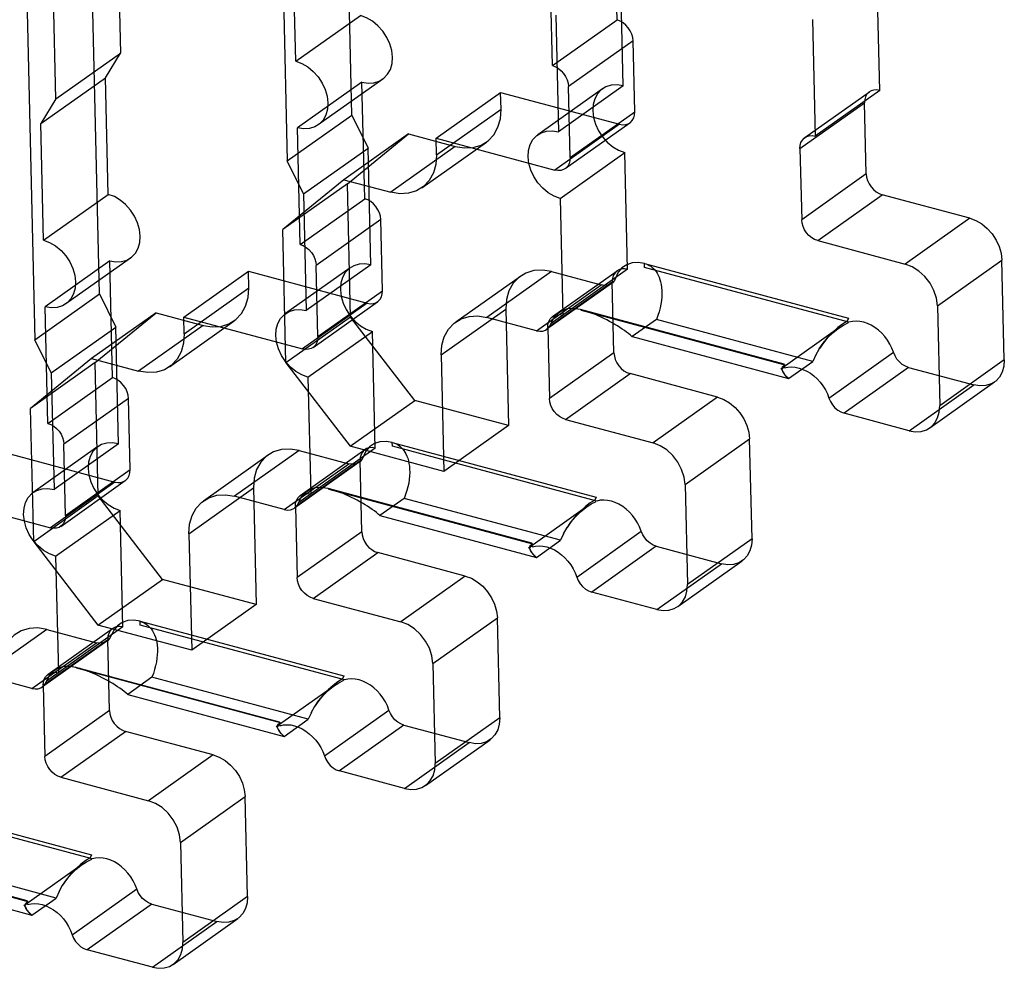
# Model space of a CAD drawing. Header units: millimetres. Extents: x 6 to 414, y 7 to 290.
# Tile 237 of 256: x 170.917 to 171.181, y 148.523 to 148.778. Entities that reach past the tile are written whole.
import ezdxf

# ---------------------------------------------------------------- set-up
doc = ezdxf.new("R2010")
doc.units = ezdxf.units.MM
doc.header["$LTSCALE"] = 23.1
doc.layers.get('0').update_dxf_attribs({"linetype": 'CONTINUOUS'})

msp = doc.modelspace()

# ---------------------------------------------------------------- linework, layer by layer
at = {"color": 6, "linetype": 'Continuous'}
for p, q in [((170.94052, 148.89899), (170.9436, 148.76918)), ((170.92626, 148.75688), (170.92318, 148.88669)), ((171.00577, 148.7525), (171.00312, 148.8644)), ((170.98577, 148.8521), (170.98842, 148.7402)), ((170.93801, 148.70445), (170.93536, 148.81635)), ((171.077, 148.77809), (171.07625, 148.80943)), ((170.91802, 148.80405), (170.92067, 148.69215)), ((170.99073, 148.76698), (170.98999, 148.79831)), ((171.05965, 148.76579), (171.05891, 148.79713)), ((171.07865, 148.76034), (171.0779, 148.79167)), ((171.14756, 148.75916), (171.14682, 148.79049)), ((170.99073, 148.76698), (171.00808, 148.77928)), ((171.06056, 148.77937), (171.0613, 148.74804)), ((171.05965, 148.76579), (171.077, 148.77809)), ((171.12948, 148.77819), (171.13022, 148.74686)), ((171.0813, 148.77249), (171.06396, 148.76019)), ((171.08176, 148.75339), (171.0813, 148.77249)), ((170.92626, 148.75688), (170.9436, 148.76918)), ((170.93958, 148.76256), (170.9436, 148.76918)), ((170.92224, 148.75025), (170.93958, 148.76256)), ((170.94033, 148.73122), (170.93958, 148.76256)), ((171.0085, 148.76137), (170.99116, 148.74907)), ((171.01407, 148.76217), (170.99673, 148.74987)), ((171.00924, 148.73004), (171.0085, 148.76137)), ((171.02839, 148.7463), (171.04574, 148.75861)), ((171.04574, 148.75861), (171.07766, 148.75004)), ((171.04584, 148.75413), (171.04574, 148.75861)), ((171.07307, 148.75955), (171.05573, 148.74724)), ((171.07865, 148.76034), (171.0613, 148.74804)), ((171.06441, 148.74109), (171.06396, 148.76019)), ((171.12743, 148.74646), (171.14478, 148.75876)), ((171.14756, 148.75916), (171.13022, 148.74686)), ((170.92626, 148.75688), (170.92224, 148.75025)), ((171.12613, 148.74351), (171.14347, 148.75581)), ((171.14392, 148.73671), (171.14347, 148.75581)), ((171.0285, 148.74183), (171.04584, 148.75413)), ((171.06441, 148.74109), (171.08176, 148.75339)), ((170.92298, 148.71892), (170.92224, 148.75025)), ((170.98842, 148.7402), (171.00577, 148.7525)), ((171.00577, 148.7525), (171.01015, 148.74362)), ((171.07766, 148.75004), (171.06032, 148.73774)), ((171.0631, 148.73813), (171.08045, 148.75044)), ((170.9919, 148.71774), (170.99116, 148.74907)), ((171.02096, 148.74746), (171.00361, 148.73516)), ((171.00458, 148.73407), (171.02096, 148.74746)), ((171.02096, 148.74746), (171.03356, 148.74408)), ((171.02458, 148.73297), (171.04192, 148.74528)), ((171.02839, 148.7463), (171.06032, 148.73774)), ((171.0285, 148.74183), (171.02839, 148.7463)), ((170.99281, 148.73132), (171.01015, 148.74362)), ((171.01089, 148.71229), (171.01015, 148.74362)), ((171.03356, 148.74408), (171.01622, 148.73178)), ((171.06173, 148.73014), (171.07907, 148.74244)), ((171.07981, 148.71111), (171.07907, 148.74244)), ((171.12613, 148.74351), (171.12658, 148.7244)), ((170.99281, 148.73132), (170.98842, 148.7402)), ((171.00361, 148.73516), (170.98724, 148.72177)), ((171.00361, 148.73516), (171.01622, 148.73178)), ((171.14392, 148.73671), (171.12658, 148.7244)), ((171.00458, 148.73407), (170.98724, 148.72177)), ((171.00543, 148.69826), (171.00458, 148.73407)), ((170.92298, 148.71892), (170.94033, 148.73122)), ((170.9919, 148.71774), (171.00924, 148.73004)), ((170.99281, 148.73132), (170.99355, 148.69999)), ((171.06173, 148.73014), (171.06247, 148.6988)), ((171.13088, 148.7188), (171.14823, 148.7311)), ((171.17175, 148.72479), (171.14823, 148.7311)), ((171.01355, 148.72444), (170.99621, 148.71214)), ((171.014, 148.70533), (171.01355, 148.72444)), ((171.17175, 148.72479), (171.15441, 148.71249)), ((170.98808, 148.68596), (170.98724, 148.72177)), ((171.13088, 148.7188), (171.15441, 148.71249)), ((170.94075, 148.71332), (170.9234, 148.70102)), ((170.94632, 148.71412), (170.92898, 148.70181)), ((170.94149, 148.68199), (170.94075, 148.71332)), ((171.16302, 148.70128), (171.18037, 148.71358)), ((171.181, 148.68673), (171.18037, 148.71358)), ((170.96064, 148.69825), (170.97798, 148.71055)), ((170.97798, 148.71055), (171.00991, 148.70199)), ((170.97809, 148.70608), (170.97798, 148.71055)), ((171.00532, 148.71149), (170.98798, 148.69919)), ((171.01089, 148.71229), (170.99355, 148.69999)), ((170.99666, 148.69303), (170.99621, 148.71214)), ((171.0594, 148.71046), (171.04205, 148.69816)), ((171.07981, 148.71111), (171.05927, 148.69651)), ((171.0594, 148.71046), (171.07272, 148.70689)), ((171.05968, 148.69841), (171.07703, 148.71071)), ((171.03369, 148.69697), (171.05104, 148.70927)), ((171.05837, 148.69545), (171.07572, 148.70776)), ((171.07617, 148.68865), (171.07572, 148.70776)), ((170.96075, 148.69377), (170.97809, 148.70608)), ((170.99666, 148.69303), (171.014, 148.70533)), ((171.05538, 148.69459), (171.07272, 148.70689)), ((171.07551, 148.70729), (171.05816, 148.69498)), ((170.92067, 148.69215), (170.93801, 148.70445)), ((170.93801, 148.70445), (170.9424, 148.69557)), ((170.99535, 148.69008), (171.0127, 148.70238)), ((170.92415, 148.66969), (170.9234, 148.70102)), ((171.00991, 148.70199), (170.99256, 148.68968)), ((171.02977, 148.68812), (171.04712, 148.70042)), ((171.04712, 148.70042), (171.04786, 148.66908)), ((171.16302, 148.70128), (171.16366, 148.67443)), ((170.95321, 148.69941), (170.93586, 148.68711)), ((170.93683, 148.68602), (170.95321, 148.69941)), ((170.95321, 148.69941), (170.96581, 148.69603)), ((170.95682, 148.68492), (170.97417, 148.69722)), ((170.96064, 148.69825), (170.99256, 148.68968)), ((170.96075, 148.69377), (170.96064, 148.69825)), ((171.00543, 148.69826), (170.98808, 148.68596)), ((171.02266, 148.67585), (171.00543, 148.69826)), ((171.05538, 148.69459), (171.04205, 148.69816)), ((171.08758, 148.6976), (171.08108, 148.69299)), ((171.12959, 148.68633), (171.08758, 148.6976)), ((170.92505, 148.68327), (170.9424, 148.69557)), ((170.94314, 148.66423), (170.9424, 148.69557)), ((170.96581, 148.69603), (170.94846, 148.68373)), ((171.05837, 148.69545), (171.05883, 148.67635)), ((171.13695, 148.6956), (171.12096, 148.68426)), ((170.92505, 148.68327), (170.92067, 148.69215)), ((170.99397, 148.68208), (171.01132, 148.69438)), ((171.01206, 148.66305), (171.01132, 148.69438)), ((171.08108, 148.69299), (171.12308, 148.68172)), ((170.93586, 148.68711), (170.91948, 148.67371)), ((170.93586, 148.68711), (170.94846, 148.68373)), ((171.02977, 148.68812), (171.03051, 148.65678)), ((171.07617, 148.68865), (171.05883, 148.67635)), ((171.13391, 148.67648), (171.15126, 148.68878)), ((171.181, 148.68673), (171.16366, 148.67443)), ((170.93683, 148.68602), (170.91948, 148.67371)), ((170.93768, 148.65021), (170.93683, 148.68602)), ((170.98808, 148.68596), (171.00531, 148.66355)), ((171.12308, 148.68172), (171.12959, 148.68633)), ((171.15529, 148.68473), (171.13795, 148.67243)), ((171.15529, 148.68473), (171.17281, 148.68003)), ((170.92415, 148.66969), (170.94149, 148.68199)), ((170.92505, 148.68327), (170.9258, 148.65193)), ((170.99397, 148.68208), (170.99472, 148.65075)), ((171.06313, 148.67075), (171.08048, 148.68305)), ((171.104, 148.67674), (171.08048, 148.68305)), ((171.15547, 148.66773), (171.17281, 148.68003)), ((171.16104, 148.66852), (171.17839, 148.68083)), ((170.9458, 148.67638), (170.92845, 148.66408)), ((170.94625, 148.65728), (170.9458, 148.67638)), ((171.104, 148.67674), (171.08666, 148.66444)), ((170.92033, 148.63791), (170.91948, 148.67371)), ((171.00531, 148.66355), (171.02266, 148.67585)), ((171.04786, 148.66908), (171.02266, 148.67585)), ((171.06313, 148.67075), (171.08666, 148.66444)), ((171.15547, 148.66773), (171.13795, 148.67243)), ((171.04786, 148.66908), (171.03051, 148.65678)), ((171.09527, 148.65323), (171.11261, 148.66553)), ((171.11325, 148.63867), (171.11261, 148.66553)), ((170.93757, 148.66344), (170.92022, 148.65114)), ((170.94314, 148.66423), (170.9258, 148.65193)), ((170.92891, 148.64498), (170.92845, 148.66408)), ((171.01206, 148.66305), (170.99151, 148.64845)), ((171.03051, 148.65678), (171.00531, 148.66355)), ((170.91023, 148.6625), (170.94216, 148.65393)), ((170.96594, 148.64892), (170.98329, 148.66122)), ((170.99165, 148.66241), (170.9743, 148.65011)), ((170.99165, 148.66241), (171.00497, 148.65884)), ((170.99193, 148.65035), (171.00927, 148.66265)), ((170.98762, 148.64653), (171.00497, 148.65884)), ((171.00776, 148.65923), (170.99041, 148.64693)), ((170.99062, 148.6474), (171.00797, 148.6597)), ((171.00842, 148.6406), (171.00797, 148.6597)), ((170.92891, 148.64498), (170.94625, 148.65728)), ((170.94216, 148.65393), (170.92481, 148.64163)), ((170.9276, 148.64203), (170.94494, 148.65433)), ((170.96202, 148.64006), (170.97936, 148.65236)), ((170.97936, 148.65236), (170.98011, 148.62103)), ((171.09527, 148.65323), (171.0959, 148.62637)), ((170.89289, 148.6502), (170.92481, 148.64163)), ((170.93768, 148.65021), (170.92033, 148.63791)), ((170.9549, 148.62779), (170.93768, 148.65021)), ((170.98762, 148.64653), (170.9743, 148.65011)), ((171.01983, 148.64955), (171.01333, 148.64494)), ((171.06184, 148.63828), (171.01983, 148.64955)), ((170.99062, 148.6474), (170.99107, 148.6283)), ((171.06919, 148.64754), (171.05321, 148.63621)), ((170.92622, 148.63403), (170.94357, 148.64633)), ((170.94431, 148.615), (170.94357, 148.64633)), ((171.01333, 148.64494), (171.05533, 148.63366)), ((170.96202, 148.64006), (170.96276, 148.60873)), ((171.00842, 148.6406), (170.99107, 148.6283)), ((171.06616, 148.62842), (171.08351, 148.64073)), ((170.92033, 148.63791), (170.93756, 148.61549)), ((171.05533, 148.63366), (171.06184, 148.63828)), ((171.08754, 148.63668), (171.07019, 148.62438)), ((171.08754, 148.63668), (171.10506, 148.63198)), ((171.11325, 148.63867), (171.0959, 148.62637)), ((170.92622, 148.63403), (170.92696, 148.6027)), ((170.99538, 148.62269), (171.01272, 148.635)), ((171.03625, 148.62868), (171.01272, 148.635)), ((171.08772, 148.61968), (171.10506, 148.63198)), ((171.09329, 148.62047), (171.11063, 148.63277)), ((171.03625, 148.62868), (171.0189, 148.61638)), ((170.93756, 148.61549), (170.9549, 148.62779)), ((170.98011, 148.62103), (170.9549, 148.62779)), ((171.08772, 148.61968), (171.07019, 148.62438)), ((170.98011, 148.62103), (170.96276, 148.60873)), ((170.99538, 148.62269), (171.0189, 148.61638)), ((170.96276, 148.60873), (170.93756, 148.61549)), ((171.02752, 148.60518), (171.04486, 148.61748)), ((171.0455, 148.59062), (171.04486, 148.61748)), ((170.92389, 148.61436), (170.90655, 148.60206)), ((170.94431, 148.615), (170.92376, 148.6004)), ((170.92389, 148.61436), (170.93722, 148.61078)), ((170.92418, 148.6023), (170.94152, 148.6146)), ((170.91987, 148.59848), (170.93722, 148.61078)), ((170.94, 148.61118), (170.92266, 148.59888)), ((170.92287, 148.59935), (170.94021, 148.61165)), ((170.94067, 148.59255), (170.94021, 148.61165)), ((171.02752, 148.60518), (171.02815, 148.57832)), ((170.91987, 148.59848), (170.90655, 148.60206)), ((170.92287, 148.59935), (170.92332, 148.58024)), ((170.95208, 148.6015), (170.94557, 148.59688)), ((170.99408, 148.59022), (170.95208, 148.6015)), ((171.00144, 148.59949), (170.98546, 148.58815)), ((170.94557, 148.59688), (170.98758, 148.58561)), ((170.94067, 148.59255), (170.92332, 148.58024)), ((170.99841, 148.58037), (171.01575, 148.59267)), ((170.98758, 148.58561), (170.99408, 148.59022)), ((171.0455, 148.59062), (171.02815, 148.57832)), ((170.92763, 148.57464), (170.94497, 148.58694)), ((170.96849, 148.58063), (170.94497, 148.58694)), ((171.01978, 148.58863), (171.00244, 148.57632)), ((171.01978, 148.58863), (171.03731, 148.58392)), ((171.01996, 148.57162), (171.03731, 148.58392)), ((171.02554, 148.57242), (171.04288, 148.58472)), ((170.96849, 148.58063), (170.95115, 148.56833)), ((171.01996, 148.57162), (171.00244, 148.57632)), ((170.92763, 148.57464), (170.95115, 148.56833)), ((170.95976, 148.55712), (170.97711, 148.56942)), ((170.97774, 148.54257), (170.97711, 148.56942)), ((170.95976, 148.55712), (170.9604, 148.53027)), ((170.92633, 148.54217), (170.88433, 148.55344)), ((170.93369, 148.55144), (170.9177, 148.5401)), ((170.87782, 148.54883), (170.91983, 148.53756)), ((170.93066, 148.53232), (170.948, 148.54462)), ((170.91983, 148.53756), (170.92633, 148.54217)), ((170.97774, 148.54257), (170.9604, 148.53027)), ((170.95203, 148.54057), (170.93469, 148.52827)), ((170.95203, 148.54057), (170.96956, 148.53587)), ((170.95221, 148.52357), (170.96956, 148.53587)), ((170.95778, 148.52436), (170.97513, 148.53667)), ((170.95221, 148.52357), (170.93469, 148.52827))]:
    msp.add_line(p, q, dxfattribs=at)
at = {"color": 7, "linetype": 'Continuous'}
for p, q in [((171.08439, 148.71265), (171.13912, 148.69797)), ((171.08441, 148.71161), (171.08439, 148.71265)), ((171.13928, 148.69688), (171.08441, 148.71161)), ((171.06705, 148.70035), (171.12178, 148.68566)), ((171.06741, 148.70002), (171.06705, 148.70035)), ((171.12215, 148.68533), (171.06741, 148.70002)), ((171.13912, 148.69797), (171.13878, 148.69713)), ((171.13038, 148.68806), (171.13135, 148.68979)), ((171.13041, 148.68812), (171.12959, 148.68633)), ((171.12178, 148.68566), (171.12194, 148.68458)), ((171.12239, 148.68239), (171.12308, 148.68172)), ((171.01664, 148.6646), (171.07137, 148.64991)), ((171.01666, 148.66355), (171.01664, 148.6646)), ((171.07153, 148.64883), (171.01666, 148.66355)), ((170.99929, 148.6523), (171.05403, 148.63761)), ((170.99966, 148.65196), (170.99929, 148.6523)), ((171.05439, 148.63728), (170.99966, 148.65196)), ((171.07137, 148.64991), (171.07103, 148.64908)), ((171.06263, 148.64001), (171.0636, 148.64174)), ((171.06266, 148.64006), (171.06184, 148.63828)), ((171.05403, 148.63761), (171.05419, 148.63653)), ((171.05464, 148.63433), (171.05533, 148.63366)), ((170.94889, 148.61655), (171.00362, 148.60186)), ((170.94891, 148.6155), (170.94889, 148.61655)), ((171.00378, 148.60078), (170.94891, 148.6155)), ((170.93154, 148.60424), (170.98627, 148.58956)), ((170.93191, 148.60391), (170.93154, 148.60424)), ((170.98664, 148.58922), (170.93191, 148.60391)), ((171.00362, 148.60186), (171.00328, 148.60103)), ((170.99491, 148.59201), (170.99408, 148.59022)), ((170.99488, 148.59196), (170.99585, 148.59369)), ((170.98627, 148.58956), (170.98643, 148.58848)), ((170.98689, 148.58628), (170.98758, 148.58561)), ((170.88113, 148.56849), (170.93587, 148.55381)), ((170.93603, 148.55272), (170.88116, 148.56745)), ((170.86379, 148.55619), (170.91852, 148.5415)), ((170.91889, 148.54117), (170.86415, 148.55586)), ((170.93587, 148.55381), (170.93553, 148.55297)), ((170.92716, 148.54396), (170.92633, 148.54217)), ((170.92713, 148.5439), (170.9281, 148.54563)), ((170.91852, 148.5415), (170.91868, 148.54042)), ((170.91913, 148.53823), (170.91983, 148.53756))]:
    msp.add_line(p, q, dxfattribs=at)
at = {"color": 6, "linetype": 'Continuous'}
for points in [[(171.01669, 148.76807), (171.01649, 148.76985), (171.01598, 148.77165), (171.01517, 148.7734), (171.01408, 148.77506), (171.01279, 148.77651), (171.01132, 148.77772), (171.00974, 148.77866), (171.00808, 148.77928)], [(171.0813, 148.77249), (171.0812, 148.77338), (171.08095, 148.77428), (171.08054, 148.77516), (171.08, 148.77599), (171.07935, 148.77671), (171.07862, 148.77732), (171.07783, 148.77778), (171.077, 148.77809)], [(170.99073, 148.76698), (170.99237, 148.76637), (170.99395, 148.76544), (170.99542, 148.76423), (170.99674, 148.76276), (170.99781, 148.76113), (170.99862, 148.75938), (170.99914, 148.75758), (170.99935, 148.75577)], [(171.0085, 148.76137), (171.01013, 148.76111), (171.01169, 148.76119), (171.01312, 148.76162), (171.01438, 148.7624), (171.01539, 148.76347), (171.01613, 148.7648), (171.01657, 148.76635), (171.01669, 148.76807)], [(171.05965, 148.76579), (171.06047, 148.76549), (171.06126, 148.76503), (171.06199, 148.76442), (171.06265, 148.76368), (171.06319, 148.76287), (171.0636, 148.762), (171.06385, 148.7611), (171.06396, 148.76019)], [(171.07865, 148.76034), (171.07702, 148.76061), (171.07546, 148.76053), (171.07403, 148.76009), (171.07277, 148.75931), (171.07176, 148.75824), (171.07102, 148.75691), (171.07058, 148.75537), (171.07046, 148.75364)], [(171.14756, 148.75916), (171.14675, 148.75929), (171.14597, 148.75925), (171.14526, 148.75903), (171.14463, 148.75864), (171.14412, 148.75811), (171.14375, 148.75744), (171.14353, 148.75667), (171.14347, 148.75581)], [(170.99935, 148.75577), (170.99923, 148.75407), (170.99879, 148.75253), (170.99806, 148.75119), (170.99704, 148.7501), (170.99579, 148.74933), (170.99437, 148.74889), (170.99281, 148.7488), (170.99116, 148.74907)], [(171.03356, 148.74408), (171.036, 148.74368), (171.03834, 148.74381), (171.04048, 148.74445), (171.04238, 148.74562), (171.04389, 148.74723), (171.045, 148.74923), (171.04566, 148.75154), (171.04584, 148.75413)], [(171.07046, 148.75364), (171.07066, 148.75186), (171.07117, 148.75006), (171.07198, 148.74831), (171.07307, 148.74665), (171.07436, 148.7452), (171.07583, 148.74399), (171.07741, 148.74306), (171.07907, 148.74244)], [(171.07766, 148.75004), (171.07847, 148.74991), (171.07925, 148.74995), (171.07997, 148.75016), (171.0806, 148.75055), (171.0811, 148.75109), (171.08147, 148.75175), (171.08169, 148.75253), (171.08176, 148.75339)], [(171.05311, 148.74134), (171.05323, 148.74304), (171.05367, 148.74458), (171.0544, 148.74592), (171.05542, 148.74701), (171.05666, 148.74778), (171.05809, 148.74822), (171.05964, 148.74831), (171.0613, 148.74804)], [(171.12613, 148.74351), (171.12619, 148.74436), (171.1264, 148.74513), (171.12677, 148.7458), (171.12728, 148.74634), (171.1279, 148.74673), (171.12861, 148.74695), (171.12939, 148.74699), (171.13022, 148.74686)], [(171.0285, 148.74183), (171.02832, 148.73928), (171.02767, 148.73697), (171.02657, 148.73496), (171.02503, 148.73332), (171.02317, 148.73217), (171.02103, 148.73151), (171.0187, 148.73138), (171.01622, 148.73178)], [(171.06173, 148.73014), (171.06009, 148.73074), (171.05851, 148.73167), (171.05704, 148.73288), (171.05572, 148.73435), (171.05465, 148.73598), (171.05384, 148.73773), (171.05332, 148.73953), (171.05311, 148.74134)], [(171.06441, 148.74109), (171.06435, 148.74024), (171.06413, 148.73947), (171.06377, 148.7388), (171.06326, 148.73825), (171.06264, 148.73787), (171.06192, 148.73765), (171.06114, 148.7376), (171.06032, 148.73774)], [(171.14392, 148.73671), (171.14402, 148.73582), (171.14428, 148.73492), (171.14468, 148.73404), (171.14523, 148.73321), (171.14587, 148.73249), (171.14661, 148.73188), (171.1474, 148.73141), (171.14823, 148.7311)], [(170.94894, 148.72002), (170.94874, 148.7218), (170.94822, 148.7236), (170.94742, 148.72535), (170.94633, 148.72701), (170.94503, 148.72846), (170.94357, 148.72967), (170.94199, 148.7306), (170.94033, 148.73122)], [(171.01355, 148.72444), (171.01345, 148.72533), (171.01319, 148.72623), (171.01279, 148.7271), (171.01225, 148.72793), (171.0116, 148.72866), (171.01087, 148.72926), (171.01008, 148.72973), (171.00924, 148.73004)], [(171.13088, 148.7188), (171.13007, 148.71911), (171.12928, 148.71957), (171.12854, 148.72017), (171.12788, 148.72091), (171.12735, 148.72172), (171.12694, 148.7226), (171.12668, 148.7235), (171.12658, 148.7244)], [(171.17175, 148.72479), (171.17339, 148.72418), (171.17497, 148.72326), (171.17644, 148.72205), (171.17775, 148.72057), (171.17883, 148.71895), (171.17964, 148.7172), (171.18016, 148.7154), (171.18037, 148.71358)], [(170.92298, 148.71892), (170.92462, 148.71831), (170.9262, 148.71739), (170.92767, 148.71618), (170.92898, 148.71471), (170.93006, 148.71308), (170.93087, 148.71133), (170.93139, 148.70953), (170.93159, 148.70772)], [(170.94075, 148.71332), (170.94238, 148.71305), (170.94393, 148.71314), (170.94536, 148.71357), (170.94663, 148.71435), (170.94764, 148.71542), (170.94837, 148.71675), (170.94881, 148.71829), (170.94894, 148.72002)], [(170.9919, 148.71774), (170.99272, 148.71744), (170.99351, 148.71697), (170.99424, 148.71637), (170.9949, 148.71563), (170.99544, 148.71482), (170.99584, 148.71394), (170.9961, 148.71304), (170.99621, 148.71214)], [(171.01089, 148.71229), (171.00927, 148.71256), (171.00771, 148.71247), (171.00628, 148.71204), (171.00502, 148.71126), (171.00401, 148.71019), (171.00327, 148.70886), (171.00283, 148.70732), (171.0027, 148.70559)], [(171.0594, 148.71046), (171.05696, 148.71086), (171.05462, 148.71074), (171.05248, 148.71009), (171.05058, 148.70892), (171.04907, 148.70732), (171.04796, 148.70532), (171.0473, 148.703), (171.04712, 148.70042)], [(171.07981, 148.71111), (171.079, 148.71124), (171.07822, 148.7112), (171.07751, 148.71098), (171.07687, 148.71059), (171.07637, 148.71006), (171.076, 148.70939), (171.07578, 148.70862), (171.07572, 148.70776)], [(171.08439, 148.71265), (171.08271, 148.71292), (171.08107, 148.71281), (171.07959, 148.71232), (171.07831, 148.71145), (171.07732, 148.71029), (171.07627, 148.70809)], [(171.08439, 148.71265), (171.08483, 148.71252), (171.08525, 148.71234), (171.08566, 148.71213), (171.08605, 148.71189), (171.08643, 148.7116), (171.08679, 148.71127), (171.08713, 148.7109), (171.08746, 148.71049), (171.08776, 148.71004), (171.08804, 148.70953), (171.0883, 148.70898), (171.08852, 148.70837), (171.08871, 148.70771), (171.08887, 148.707), (171.08898, 148.70624), (171.08905, 148.70543), (171.08907, 148.70456), (171.08903, 148.70365), (171.08894, 148.7027), (171.08879, 148.70171), (171.08858, 148.7007), (171.08831, 148.69967), (171.08798, 148.69864), (171.08758, 148.6976)], [(171.16302, 148.70128), (171.16276, 148.70332), (171.1621, 148.70537), (171.16107, 148.70733), (171.1597, 148.70913), (171.15808, 148.71062), (171.1563, 148.71175), (171.15441, 148.71249)], [(170.93159, 148.70772), (170.93147, 148.70602), (170.93104, 148.70447), (170.93031, 148.70314), (170.92928, 148.70205), (170.92804, 148.70128), (170.92662, 148.70084), (170.92506, 148.70075), (170.9234, 148.70102)], [(171.07627, 148.70809), (171.07577, 148.70749), (171.07513, 148.70706), (171.07439, 148.70681), (171.07359, 148.70675), (171.07272, 148.70689)], [(170.96581, 148.69603), (170.96825, 148.69563), (170.97059, 148.69575), (170.97273, 148.6964), (170.97463, 148.69757), (170.97614, 148.69918), (170.97725, 148.70118), (170.97791, 148.70349), (170.97809, 148.70608)], [(171.0027, 148.70559), (171.00291, 148.70381), (171.00342, 148.70201), (171.00423, 148.70026), (171.00532, 148.6986), (171.00661, 148.69715), (171.00807, 148.69594), (171.00965, 148.69501), (171.01132, 148.69438)], [(171.00991, 148.70199), (171.01072, 148.70185), (171.0115, 148.70189), (171.01222, 148.70211), (171.01285, 148.7025), (171.01335, 148.70303), (171.01372, 148.7037), (171.01394, 148.70447), (171.014, 148.70533)], [(170.98536, 148.69329), (170.98548, 148.69498), (170.98591, 148.69653), (170.98665, 148.69787), (170.98767, 148.69896), (170.98891, 148.69973), (170.99034, 148.70017), (170.99189, 148.70026), (170.99355, 148.69999)], [(171.05995, 148.69795), (171.06096, 148.69914), (171.06223, 148.70001), (171.06371, 148.70051), (171.06531, 148.70062), (171.06705, 148.70035)], [(171.06705, 148.70035), (171.06742, 148.70025), (171.06781, 148.70013), (171.06821, 148.70001), (171.06862, 148.69987), (171.06905, 148.69972), (171.06948, 148.69957), (171.06993, 148.6994), (171.07039, 148.69922)], [(171.02977, 148.68812), (171.02995, 148.69066), (171.0306, 148.69298), (171.0317, 148.69498), (171.03324, 148.69662), (171.0351, 148.69777), (171.03724, 148.69843), (171.03957, 148.69857), (171.04205, 148.69816)], [(171.05538, 148.69459), (171.05622, 148.69445), (171.05704, 148.69451), (171.05778, 148.69476), (171.05842, 148.69519), (171.05891, 148.69577), (171.05995, 148.69795)], [(171.05837, 148.69545), (171.05843, 148.6963), (171.05865, 148.69708), (171.05902, 148.69774), (171.05953, 148.69829), (171.06015, 148.69867), (171.06086, 148.69889), (171.06164, 148.69894), (171.06247, 148.6988)], [(171.15126, 148.68878), (171.15082, 148.68991), (171.15029, 148.691), (171.14964, 148.69204), (171.14891, 148.69302), (171.14809, 148.69392), (171.1472, 148.69474), (171.14626, 148.69544), (171.14528, 148.69604), (171.14426, 148.69651), (171.14324, 148.69686), (171.14221, 148.69707), (171.1412, 148.69715), (171.14023, 148.69709), (171.13928, 148.69688)], [(170.96075, 148.69377), (170.96057, 148.69123), (170.95992, 148.68891), (170.95882, 148.68691), (170.95728, 148.68527), (170.95542, 148.68412), (170.95328, 148.68346), (170.95095, 148.68332), (170.94846, 148.68373)], [(170.99397, 148.68208), (170.99234, 148.68269), (170.99076, 148.68362), (170.98929, 148.68483), (170.98797, 148.6863), (170.9869, 148.68793), (170.98609, 148.68968), (170.98557, 148.69147), (170.98536, 148.69329)], [(170.99666, 148.69303), (170.9966, 148.69218), (170.99638, 148.69141), (170.99602, 148.69074), (170.9955, 148.6902), (170.99488, 148.68981), (170.99417, 148.68959), (170.99339, 148.68955), (170.99256, 148.68968)], [(171.07617, 148.68865), (171.07627, 148.68776), (171.07653, 148.68686), (171.07693, 148.68599), (171.07748, 148.68516), (171.07812, 148.68443), (171.07885, 148.68383), (171.07964, 148.68336), (171.08048, 148.68305)], [(171.15529, 148.68473), (171.15444, 148.68505), (171.15361, 148.68555), (171.15285, 148.6862), (171.15218, 148.68698), (171.15165, 148.68784), (171.15126, 148.68878)], [(171.181, 148.68673), (171.18088, 148.68503), (171.18045, 148.68349), (171.17972, 148.68215), (171.17869, 148.68106), (171.17745, 148.68029), (171.17602, 148.67985), (171.17447, 148.67976), (171.17281, 148.68003)], [(171.12194, 148.68458), (171.12288, 148.68479), (171.12385, 148.68485), (171.12487, 148.68477), (171.12589, 148.68456), (171.12692, 148.68421), (171.12793, 148.68374), (171.12892, 148.68314), (171.12986, 148.68243), (171.13074, 148.68162), (171.13156, 148.68072), (171.1323, 148.67974), (171.13294, 148.6787), (171.13348, 148.67761), (171.13391, 148.67648)], [(170.9458, 148.67638), (170.9457, 148.67728), (170.94544, 148.67818), (170.94504, 148.67905), (170.94449, 148.67988), (170.94385, 148.6806), (170.94311, 148.68121), (170.94232, 148.68168), (170.94149, 148.68199)], [(171.06313, 148.67075), (171.06231, 148.67105), (171.06152, 148.67152), (171.06079, 148.67212), (171.06013, 148.67286), (171.05959, 148.67367), (171.05919, 148.67454), (171.05893, 148.67544), (171.05883, 148.67635)], [(171.104, 148.67674), (171.10564, 148.67613), (171.10722, 148.6752), (171.10868, 148.67399), (171.11, 148.67252), (171.11107, 148.67089), (171.11189, 148.66914), (171.11241, 148.66735), (171.11261, 148.66553)], [(171.13391, 148.67648), (171.1343, 148.67556), (171.13483, 148.67469), (171.1355, 148.67391), (171.13626, 148.67325), (171.13707, 148.67276), (171.13795, 148.67243)], [(171.15547, 148.66773), (171.1571, 148.66746), (171.15865, 148.66755), (171.16008, 148.66798), (171.16135, 148.66876), (171.16235, 148.66983), (171.16309, 148.67116), (171.16353, 148.6727), (171.16366, 148.67443)], [(170.92415, 148.66969), (170.92496, 148.66938), (170.92576, 148.66892), (170.92649, 148.66831), (170.92715, 148.66758), (170.92768, 148.66676), (170.92809, 148.66589), (170.92835, 148.66499), (170.92845, 148.66408)], [(170.94314, 148.66423), (170.94151, 148.6645), (170.93996, 148.66442), (170.93853, 148.66399), (170.93726, 148.66321), (170.93625, 148.66214), (170.93552, 148.6608), (170.93508, 148.65926), (170.93495, 148.65754)], [(170.99165, 148.66241), (170.98921, 148.66281), (170.98687, 148.66269), (170.98473, 148.66204), (170.98283, 148.66087), (170.98132, 148.65926), (170.98021, 148.65726), (170.97955, 148.65495), (170.97936, 148.65236)], [(171.01206, 148.66305), (171.01125, 148.66319), (171.01047, 148.66314), (171.00975, 148.66293), (171.00912, 148.66254), (171.00862, 148.662), (171.00825, 148.66134), (171.00803, 148.66057), (171.00797, 148.6597)], [(171.01664, 148.6646), (171.01495, 148.66487), (171.01332, 148.66476), (171.01183, 148.66426), (171.01056, 148.6634), (171.00957, 148.66224), (171.00852, 148.66004)], [(171.01664, 148.6646), (171.01707, 148.66446), (171.0175, 148.66429), (171.01791, 148.66408), (171.0183, 148.66383), (171.01868, 148.66355), (171.01904, 148.66322), (171.01938, 148.66285), (171.01971, 148.66244), (171.02001, 148.66198), (171.02029, 148.66148), (171.02054, 148.66092), (171.02077, 148.66032), (171.02096, 148.65966), (171.02111, 148.65895), (171.02123, 148.65819), (171.02129, 148.65737), (171.02131, 148.65651), (171.02128, 148.6556), (171.02119, 148.65464), (171.02104, 148.65366), (171.02083, 148.65265), (171.02055, 148.65162), (171.02022, 148.65059), (171.01983, 148.64955)], [(171.09527, 148.65323), (171.09501, 148.65527), (171.09435, 148.65732), (171.09332, 148.65928), (171.09194, 148.66107), (171.09033, 148.66256), (171.08855, 148.6637), (171.08666, 148.66444)], [(170.93495, 148.65754), (170.93515, 148.65576), (170.93567, 148.65396), (170.93647, 148.65221), (170.93756, 148.65055), (170.93886, 148.6491), (170.94032, 148.64788), (170.9419, 148.64695), (170.94357, 148.64633)], [(171.00852, 148.66004), (171.00801, 148.65944), (171.00738, 148.65901), (171.00664, 148.65876), (171.00583, 148.6587), (171.00497, 148.65884)], [(170.94216, 148.65393), (170.94297, 148.6538), (170.94375, 148.65384), (170.94446, 148.65406), (170.9451, 148.65445), (170.9456, 148.65498), (170.94597, 148.65565), (170.94619, 148.65642), (170.94625, 148.65728)], [(170.91761, 148.64524), (170.91773, 148.64693), (170.91816, 148.64848), (170.91889, 148.64981), (170.91992, 148.65091), (170.92116, 148.65167), (170.92258, 148.65211), (170.92414, 148.6522), (170.9258, 148.65193)], [(170.9922, 148.6499), (170.9932, 148.65109), (170.99447, 148.65195), (170.99596, 148.65245), (170.99756, 148.65257), (170.99929, 148.6523)], [(170.99929, 148.6523), (170.99967, 148.65219), (171.00006, 148.65208), (171.00046, 148.65195), (171.00087, 148.65182), (171.0013, 148.65167), (171.00173, 148.65151), (171.00218, 148.65134), (171.00264, 148.65116)], [(170.96202, 148.64006), (170.9622, 148.64261), (170.96285, 148.64492), (170.96395, 148.64693), (170.96548, 148.64857), (170.96735, 148.64972), (170.96948, 148.65038), (170.97182, 148.65051), (170.9743, 148.65011)], [(170.98762, 148.64653), (170.98847, 148.6464), (170.98928, 148.64645), (170.99003, 148.6467), (170.99066, 148.64713), (170.99116, 148.64772), (170.9922, 148.6499)], [(170.99062, 148.6474), (170.99068, 148.64825), (170.9909, 148.64902), (170.99126, 148.64969), (170.99178, 148.65024), (170.9924, 148.65062), (170.99311, 148.65084), (170.99389, 148.65088), (170.99472, 148.65075)], [(171.08351, 148.64073), (171.08307, 148.64186), (171.08253, 148.64295), (171.08189, 148.64399), (171.08115, 148.64497), (171.08034, 148.64587), (171.07945, 148.64668), (171.07851, 148.64739), (171.07752, 148.64799), (171.07651, 148.64846), (171.07548, 148.64881), (171.07446, 148.64902), (171.07345, 148.6491), (171.07247, 148.64903), (171.07153, 148.64883)], [(170.92622, 148.63403), (170.92458, 148.63464), (170.923, 148.63556), (170.92154, 148.63677), (170.92022, 148.63825), (170.91915, 148.63987), (170.91833, 148.64162), (170.91782, 148.64342), (170.91761, 148.64524)], [(170.92891, 148.64498), (170.92885, 148.64413), (170.92863, 148.64336), (170.92826, 148.64269), (170.92775, 148.64214), (170.92713, 148.64176), (170.92642, 148.64154), (170.92564, 148.6415), (170.92481, 148.64163)], [(171.00842, 148.6406), (171.00852, 148.63971), (171.00878, 148.63881), (171.00918, 148.63793), (171.00972, 148.6371), (171.01037, 148.63638), (171.0111, 148.63577), (171.01189, 148.63531), (171.01272, 148.635)], [(171.08754, 148.63668), (171.08669, 148.637), (171.08586, 148.63749), (171.0851, 148.63815), (171.08443, 148.63893), (171.0839, 148.63979), (171.08351, 148.64073)], [(171.05419, 148.63653), (171.05513, 148.63673), (171.0561, 148.6368), (171.05711, 148.63672), (171.05814, 148.63651), (171.05917, 148.63616), (171.06018, 148.63568), (171.06116, 148.63509), (171.06211, 148.63438), (171.06299, 148.63357), (171.06381, 148.63267), (171.06455, 148.63169), (171.06519, 148.63065), (171.06573, 148.62956), (171.06616, 148.62842)], [(171.11325, 148.63867), (171.11313, 148.63698), (171.1127, 148.63543), (171.11196, 148.6341), (171.11094, 148.63301), (171.1097, 148.63224), (171.10827, 148.6318), (171.10672, 148.63171), (171.10506, 148.63198)], [(171.03625, 148.62868), (171.03788, 148.62808), (171.03946, 148.62715), (171.04093, 148.62594), (171.04225, 148.62447), (171.04332, 148.62284), (171.04413, 148.62109), (171.04465, 148.61929), (171.04486, 148.61748)], [(171.06616, 148.62842), (171.06654, 148.62751), (171.06708, 148.62663), (171.06774, 148.62585), (171.06851, 148.6252), (171.06932, 148.62471), (171.07019, 148.62438)], [(170.99538, 148.62269), (170.99456, 148.623), (170.99377, 148.62346), (170.99304, 148.62407), (170.99238, 148.6248), (170.99184, 148.62562), (170.99144, 148.62649), (170.99118, 148.62739), (170.99107, 148.6283)], [(171.08772, 148.61968), (171.08934, 148.61941), (171.0909, 148.61949), (171.09233, 148.61992), (171.09359, 148.6207), (171.0946, 148.62177), (171.09534, 148.62311), (171.09578, 148.62465), (171.0959, 148.62637)], [(170.94431, 148.615), (170.94349, 148.61513), (170.94271, 148.61509), (170.942, 148.61487), (170.94137, 148.61448), (170.94086, 148.61395), (170.94049, 148.61328), (170.94027, 148.61251), (170.94021, 148.61165)], [(170.94889, 148.61655), (170.9472, 148.61682), (170.94557, 148.6167), (170.94408, 148.61621), (170.94281, 148.61535), (170.94182, 148.61418), (170.94076, 148.61198)], [(170.94889, 148.61655), (170.94932, 148.61641), (170.94974, 148.61624), (170.95015, 148.61603), (170.95055, 148.61578), (170.95092, 148.61549), (170.95129, 148.61517), (170.95163, 148.6148), (170.95195, 148.61439), (170.95226, 148.61393), (170.95254, 148.61342), (170.95279, 148.61287), (170.95301, 148.61227), (170.95321, 148.61161), (170.95336, 148.6109), (170.95347, 148.61013), (170.95354, 148.60932), (170.95356, 148.60845), (170.95353, 148.60754), (170.95343, 148.60659), (170.95328, 148.6056), (170.95307, 148.60459), (170.9528, 148.60357), (170.95247, 148.60253), (170.95208, 148.6015)], [(171.02752, 148.60518), (171.02726, 148.60722), (171.0266, 148.60927), (171.02557, 148.61122), (171.02419, 148.61302), (171.02258, 148.61451), (171.0208, 148.61565), (171.0189, 148.61638)], [(170.92389, 148.61436), (170.92145, 148.61476), (170.91912, 148.61463), (170.91697, 148.61398), (170.91508, 148.61281), (170.91356, 148.61121), (170.91246, 148.60921), (170.9118, 148.6069), (170.91161, 148.60431)], [(170.94076, 148.61198), (170.94026, 148.61139), (170.93963, 148.61095), (170.93888, 148.6107), (170.93808, 148.61065), (170.93722, 148.61078)], [(170.92287, 148.59935), (170.92293, 148.6002), (170.92314, 148.60097), (170.92351, 148.60164), (170.92402, 148.60218), (170.92464, 148.60257), (170.92536, 148.60279), (170.92613, 148.60283), (170.92696, 148.6027)], [(170.92445, 148.60184), (170.92545, 148.60303), (170.92672, 148.6039), (170.9282, 148.6044), (170.92981, 148.60452), (170.93154, 148.60424)], [(170.93154, 148.60424), (170.93192, 148.60414), (170.93231, 148.60402), (170.93271, 148.6039), (170.93312, 148.60376), (170.93354, 148.60362), (170.93398, 148.60346), (170.93443, 148.60329), (170.93489, 148.60311)], [(170.91987, 148.59848), (170.92071, 148.59834), (170.92153, 148.5984), (170.92227, 148.59865), (170.92291, 148.59908), (170.92341, 148.59966), (170.92445, 148.60184)], [(171.01575, 148.59267), (171.01532, 148.59381), (171.01478, 148.59489), (171.01414, 148.59594), (171.0134, 148.59692), (171.01258, 148.59782), (171.0117, 148.59863), (171.01076, 148.59934), (171.00977, 148.59993), (171.00876, 148.60041), (171.00773, 148.60076), (171.0067, 148.60097), (171.00569, 148.60105), (171.00472, 148.60098), (171.00378, 148.60078)], [(170.94067, 148.59255), (170.94077, 148.59166), (170.94102, 148.59076), (170.94143, 148.58988), (170.94197, 148.58905), (170.94262, 148.58833), (170.94335, 148.58772), (170.94414, 148.58725), (170.94497, 148.58694)], [(171.01978, 148.58863), (171.01894, 148.58894), (171.01811, 148.58944), (171.01734, 148.59009), (171.01668, 148.59087), (171.01615, 148.59173), (171.01575, 148.59267)], [(170.98643, 148.58848), (170.98738, 148.58868), (170.98835, 148.58874), (170.98936, 148.58867), (170.99039, 148.58845), (170.99141, 148.58811), (170.99243, 148.58763), (170.99341, 148.58703), (170.99435, 148.58633), (170.99524, 148.58552), (170.99606, 148.58462), (170.99679, 148.58364), (170.99744, 148.58259), (170.99797, 148.58151), (170.99841, 148.58037)], [(171.0455, 148.59062), (171.04538, 148.58893), (171.04494, 148.58738), (171.04421, 148.58604), (171.04319, 148.58495), (171.04195, 148.58418), (171.04052, 148.58374), (171.03896, 148.58365), (171.03731, 148.58392)], [(170.92763, 148.57464), (170.92681, 148.57495), (170.92602, 148.57541), (170.92529, 148.57601), (170.92463, 148.57675), (170.92409, 148.57756), (170.92368, 148.57844), (170.92342, 148.57934), (170.92332, 148.58024)], [(170.96849, 148.58063), (170.97013, 148.58002), (170.97171, 148.5791), (170.97318, 148.57789), (170.9745, 148.57641), (170.97557, 148.57479), (170.97638, 148.57304), (170.9769, 148.57124), (170.97711, 148.56942)], [(170.99841, 148.58037), (170.99879, 148.57946), (170.99933, 148.57858), (170.99999, 148.5778), (171.00075, 148.57715), (171.00157, 148.57665), (171.00244, 148.57632)], [(171.01996, 148.57162), (171.02159, 148.57135), (171.02315, 148.57144), (171.02458, 148.57187), (171.02584, 148.57265), (171.02685, 148.57372), (171.02759, 148.57505), (171.02803, 148.57659), (171.02815, 148.57832)], [(170.95976, 148.55712), (170.95951, 148.55916), (170.95885, 148.56121), (170.95781, 148.56317), (170.95644, 148.56497), (170.95483, 148.56646), (170.95305, 148.56759), (170.95115, 148.56833)], [(170.948, 148.54462), (170.94757, 148.54575), (170.94703, 148.54684), (170.94639, 148.54788), (170.94565, 148.54886), (170.94483, 148.54976), (170.94395, 148.55057), (170.943, 148.55128), (170.94202, 148.55188), (170.94101, 148.55235), (170.93998, 148.5527), (170.93895, 148.55291), (170.93794, 148.55299), (170.93697, 148.55293), (170.93603, 148.55272)], [(170.95203, 148.54057), (170.95119, 148.54089), (170.95036, 148.54139), (170.94959, 148.54204), (170.94893, 148.54282), (170.9484, 148.54368), (170.948, 148.54462)], [(170.97774, 148.54257), (170.97763, 148.54087), (170.97719, 148.53933), (170.97646, 148.53799), (170.97543, 148.5369), (170.97419, 148.53613), (170.97277, 148.53569), (170.97121, 148.5356), (170.96956, 148.53587)], [(170.91868, 148.54042), (170.91962, 148.54063), (170.9206, 148.54069), (170.92161, 148.54061), (170.92263, 148.5404), (170.92366, 148.54005), (170.92467, 148.53958), (170.92566, 148.53898), (170.9266, 148.53827), (170.92749, 148.53746), (170.92831, 148.53656), (170.92904, 148.53558), (170.92969, 148.53454), (170.93022, 148.53345), (170.93066, 148.53232)], [(170.93066, 148.53232), (170.93104, 148.5314), (170.93158, 148.53053), (170.93224, 148.52975), (170.933, 148.52909), (170.93382, 148.5286), (170.93469, 148.52827)], [(170.95221, 148.52357), (170.95384, 148.5233), (170.9554, 148.52339), (170.95682, 148.52382), (170.95809, 148.5246), (170.9591, 148.52567), (170.95984, 148.527), (170.96028, 148.52854), (170.9604, 148.53027)]]:
    msp.add_lwpolyline(points, dxfattribs=at)
at = {"color": 7, "linetype": 'Continuous'}
for points in [[(171.13878, 148.69713), (171.13755, 148.69639), (171.13627, 148.69543), (171.13491, 148.69421), (171.13358, 148.69282), (171.13241, 148.69136), (171.13135, 148.68979)], [(171.13131, 148.68971), (171.13237, 148.69124), (171.13355, 148.69267), (171.13491, 148.69402), (171.13636, 148.69518), (171.13778, 148.69609), (171.13916, 148.6968)], [(171.12134, 148.684), (171.1213, 148.68456), (171.12145, 148.68492), (171.12173, 148.68517), (171.12215, 148.68533)], [(171.12308, 148.68172), (171.12237, 148.68242), (171.12184, 148.68305), (171.12148, 148.68362), (171.1213, 148.68412)], [(171.12206, 148.68467), (171.12174, 148.68471), (171.12148, 148.68463), (171.12133, 148.68439)], [(171.12134, 148.684), (171.12152, 148.68354), (171.12187, 148.68301)], [(171.06356, 148.64166), (171.06462, 148.64319), (171.0658, 148.64462), (171.06716, 148.64597), (171.0686, 148.64713), (171.07003, 148.64804), (171.07141, 148.64875)], [(171.07103, 148.64908), (171.0698, 148.64834), (171.06852, 148.64738), (171.06715, 148.64615), (171.06583, 148.64477), (171.06466, 148.64331), (171.0636, 148.64174)], [(171.05358, 148.63595), (171.05354, 148.63651), (171.05369, 148.63687), (171.05398, 148.63712), (171.05439, 148.63728)], [(171.05431, 148.63661), (171.05398, 148.63666), (171.05373, 148.63658), (171.05358, 148.63633)], [(171.05533, 148.63366), (171.05462, 148.63437), (171.05409, 148.635), (171.05373, 148.63556), (171.05355, 148.63606)], [(171.05358, 148.63595), (171.05377, 148.63549), (171.05412, 148.63495)], [(170.99581, 148.5936), (170.99686, 148.59514), (170.99805, 148.59656), (170.9994, 148.59791), (171.00085, 148.59907), (171.00227, 148.59998), (171.00366, 148.60069)], [(171.00328, 148.60103), (171.00204, 148.60029), (171.00076, 148.59932), (170.9994, 148.5981), (170.99807, 148.59671), (170.9969, 148.59525), (170.99585, 148.59369)], [(170.98583, 148.58789), (170.98579, 148.58845), (170.98594, 148.58881), (170.98622, 148.58907), (170.98664, 148.58922)], [(170.98758, 148.58561), (170.98687, 148.58631), (170.98633, 148.58695), (170.98598, 148.58751), (170.9858, 148.58801)], [(170.98655, 148.58856), (170.98623, 148.58861), (170.98598, 148.58852), (170.98583, 148.58828)], [(170.98583, 148.58789), (170.98602, 148.58743), (170.98637, 148.5869)], [(170.92806, 148.54555), (170.92911, 148.54708), (170.93029, 148.54851), (170.93165, 148.54986), (170.9331, 148.55102), (170.93452, 148.55193), (170.93591, 148.55264)], [(170.93553, 148.55297), (170.93429, 148.55223), (170.93301, 148.55127), (170.93165, 148.55005), (170.93032, 148.54866), (170.92915, 148.5472), (170.9281, 148.54563)], [(170.91808, 148.53984), (170.91804, 148.5404), (170.91819, 148.54076), (170.91847, 148.54101), (170.91889, 148.54117)], [(170.91983, 148.53756), (170.91912, 148.53826), (170.91858, 148.53889), (170.91823, 148.53946), (170.91804, 148.53996)], [(170.9188, 148.54051), (170.91848, 148.54055), (170.91823, 148.54047), (170.91807, 148.54023)], [(170.91808, 148.53984), (170.91827, 148.53938), (170.91862, 148.53884)]]:
    msp.add_lwpolyline(points, dxfattribs=at)
at = {"color": 6, "linetype": 'Continuous'}
for centre in [(171.07268, 148.69524), (171.00493, 148.64719), (170.93717, 148.59914)]:
    msp.add_ellipse(centre, major_axis=(0.01004, -0.00504), ratio=0.239338, start_param=0.710135, end_param=1.917993, dxfattribs=at)

doc.saveas('drawing.dxf')
